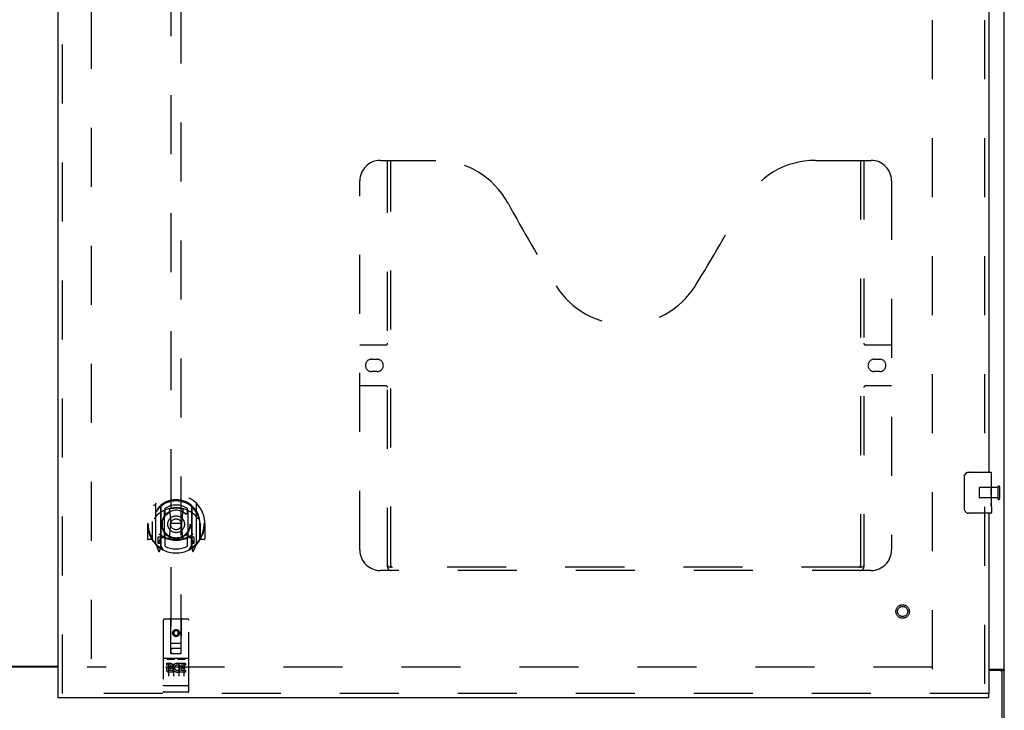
# Model space of a CAD drawing. Header units: inches. Extents: x 0 to 262, y 0 to 169.
# Tile 12 of 33: x 86 to 110, y 57 to 74. Entities that reach past the tile are written whole.
import ezdxf

# ---------------------------------------------------------------- set-up
doc = ezdxf.new("R2010")
doc.units = ezdxf.units.IN
doc.header["$LTSCALE"] = 14.384615
doc.header["$MEASUREMENT"] = 0
doc.linetypes.add('HIDDEN', pattern=[0.2, 0.1, -0.1])
doc.layers.get('0').update_dxf_attribs({"linetype": 'CONTINUOUS'})
doc.layers.add('DEFAULT_2', color=8, linetype='HIDDEN')
doc.layers.add('RIGHTHAND_DOOR_ASSEMBLY', color=7, linetype='CONTINUOUS')

msp = doc.modelspace()

# ---------------------------------------------------------------- linework, layer by layer
at = {"color": 3, "linetype": 'Continuous'}
for p, q in [((110.155, 50.377), (110.155, 122.169)), ((87.092, 57.788), (85.217, 57.788)), ((87.092, 57.773), (85.217, 57.773)), ((109.78, 57.721), (110.114, 57.721)), ((110.043, 57.69), (109.78, 57.69)), ((110.103, 50.273), (110.103, 57.63))]:
    msp.add_line(p, q, dxfattribs=at)
at = {"color": 7, "linetype": 'Continuous'}
msp.add_line((110.051, 57.691), (110.155, 57.691), dxfattribs=at)
for points in [[(110.033, 57.721), (110.032, 57.72), (110.032, 57.719), (110.032, 57.717), (110.032, 57.716), (110.033, 57.714), (110.033, 57.713), (110.034, 57.711), (110.035, 57.709), (110.037, 57.708), (110.038, 57.707), (110.039, 57.705), (110.041, 57.704)], [(110.041, 57.704), (110.044, 57.702), (110.045, 57.7), (110.047, 57.699), (110.048, 57.698), (110.049, 57.696), (110.05, 57.695), (110.05, 57.693), (110.051, 57.692), (110.051, 57.691)]]:
    msp.add_lwpolyline(points, dxfattribs=at)
at = {"color": 3, "linetype": 'Continuous'}
for points in [[(110.114, 57.721), (110.116, 57.72), (110.118, 57.718), (110.12, 57.717), (110.123, 57.715), (110.126, 57.714), (110.129, 57.712), (110.135, 57.709)], [(110.135, 57.709), (110.138, 57.708), (110.141, 57.706), (110.143, 57.705), (110.146, 57.703), (110.148, 57.702), (110.15, 57.7), (110.152, 57.698), (110.153, 57.697), (110.154, 57.695), (110.154, 57.694), (110.155, 57.692), (110.155, 57.691)]]:
    msp.add_lwpolyline(points, dxfattribs=at)
msp.add_arc((110.043, 57.63), 0.06, 0, 90, dxfattribs=at)
at = {"layer": 'DEFAULT_2', "color": 8, "linetype": 'HIDDEN'}
for p, q in [((108.405, 57.721), (108.405, 118.825)), ((87.905, 57.975), (87.905, 118.572)), ((109.997, 62.165), (109.997, 61.881)), ((110.04, 62.165), (110.04, 61.881)), ((109.54, 62.137), (109.54, 61.909)), ((109.997, 62.147), (109.55, 62.147)), ((109.997, 61.899), (109.55, 61.899)), ((108.405, 57.773), (87.801, 57.773))]:
    msp.add_line(p, q, dxfattribs=at)
for centre, radius, start, end in [((110.019, 62.165), 0.0215, 0, 180), ((109.55, 62.137), 0.01, 90, 180), ((109.55, 61.909), 0.01, 180, 270), ((110.019, 61.881), 0.0215, 180, 360)]:
    msp.add_arc(centre, radius, start, end, dxfattribs=at)
at = {"layer": 'RIGHTHAND_DOOR_ASSEMBLY', "color": 3, "linetype": 'Continuous'}
for p, q in [((87.092, 57.127), (87.092, 119.419)), ((109.78, 87.773), (109.78, 62.523)), ((109.78, 61.523), (109.78, 57.127)), ((109.78, 57.023), (87.092, 57.023))]:
    msp.add_line(p, q, dxfattribs=at)
at = {"layer": 'RIGHTHAND_DOOR_ASSEMBLY', "color": 8, "linetype": 'HIDDEN'}
for p, q in [((87.196, 57.127), (87.196, 119.419)), ((109.676, 87.928), (109.676, 62.368)), ((89.842, 86.103), (89.842, 58.101)), ((90.092, 58.101), (90.092, 86.103)), ((94.946, 70.127), (96.301, 70.127)), ((95.121, 60.217), (95.121, 70.127)), ((95.201, 60.247), (95.201, 70.127)), ((105.551, 70.127), (106.906, 70.127)), ((106.651, 70.127), (106.651, 60.247)), ((106.731, 70.127), (106.731, 60.217)), ((94.446, 60.627), (94.446, 69.627)), ((107.406, 69.627), (107.406, 60.627)), ((94.446, 65.627), (95.081, 65.627)), ((106.771, 65.627), (107.406, 65.627)), ((94.732, 65.277), (94.869, 65.277)), ((106.982, 65.277), (107.119, 65.277)), ((94.869, 64.977), (94.732, 64.977)), ((107.119, 64.977), (106.982, 64.977)), ((95.081, 64.627), (94.446, 64.627)), ((107.406, 64.627), (106.771, 64.627)), ((89.467, 61.755), (89.467, 60.787)), ((89.585, 61.701), (89.585, 60.685)), ((90.35, 61.701), (90.35, 60.685)), ((90.467, 60.787), (90.467, 61.755)), ((89.592, 61.676), (89.592, 60.673)), ((89.685, 60.953), (89.685, 61.584)), ((89.692, 61.636), (89.692, 61.534)), ((89.805, 61.61), (89.835, 61.271)), ((90.13, 61.61), (90.1, 61.271)), ((90.242, 61.534), (90.242, 61.636)), ((90.25, 61.584), (90.25, 60.953)), ((90.342, 61.676), (90.342, 60.673)), ((109.676, 61.678), (109.676, 57.127)), ((89.282, 61.271), (89.267, 61.271)), ((89.267, 61.271), (89.267, 60.898)), ((89.385, 61.271), (89.4, 61.271)), ((89.385, 61.271), (89.385, 60.883)), ((89.392, 61.318), (89.393, 61.32)), ((89.392, 60.86), (89.392, 61.318)), ((89.804, 60.927), (89.835, 61.271)), ((90.1, 61.271), (89.835, 61.271)), ((90.13, 60.927), (90.1, 61.271)), ((90.55, 61.271), (90.535, 61.271)), ((90.542, 61.318), (90.542, 61.32)), ((90.542, 60.86), (90.542, 61.318)), ((90.55, 61.271), (90.55, 60.883)), ((90.667, 61.271), (90.652, 61.271)), ((90.667, 61.271), (90.667, 60.898)), ((89.692, 60.972), (89.692, 60.72)), ((90.242, 60.72), (90.242, 60.972)), ((89.385, 60.883), (89.282, 60.883)), ((89.385, 60.883), (89.393, 60.898)), ((89.472, 60.777), (89.542, 60.601)), ((89.585, 60.942), (89.525, 60.942)), ((89.525, 60.942), (89.525, 60.792)), ((89.525, 60.792), (89.592, 60.792)), ((89.563, 60.845), (89.533, 60.8)), ((89.662, 60.623), (89.592, 60.732)), ((89.595, 60.905), (89.595, 60.698)), ((89.685, 60.943), (89.612, 60.943)), ((89.681, 60.925), (89.615, 60.925)), ((90.322, 60.943), (90.25, 60.943)), ((90.32, 60.925), (90.254, 60.925)), ((90.342, 60.732), (90.272, 60.623)), ((90.34, 60.698), (90.34, 60.905)), ((90.342, 60.792), (90.41, 60.792)), ((90.41, 60.942), (90.35, 60.942)), ((90.402, 60.8), (90.372, 60.845)), ((90.393, 60.601), (90.463, 60.777)), ((90.41, 60.792), (90.41, 60.942)), ((90.542, 60.898), (90.55, 60.883)), ((90.652, 60.883), (90.55, 60.883)), ((89.563, 60.681), (89.568, 60.678)), ((89.571, 60.604), (89.585, 60.685)), ((90.35, 60.685), (90.364, 60.604)), ((90.371, 60.681), (90.371, 60.681)), ((90.371, 60.681), (90.371, 60.681)), ((90.371, 60.681), (90.371, 60.681)), ((106.906, 60.127), (94.946, 60.127)), ((106.647, 60.207), (95.205, 60.207)), ((89.655, 58.911), (89.655, 57.186)), ((90.25, 58.941), (89.685, 58.941)), ((89.841, 58.101), (89.837, 58.911)), ((90.094, 58.101), (90.097, 58.911)), ((90.28, 57.186), (90.28, 58.911)), ((89.967, 58.673), (89.905, 58.637)), ((89.905, 58.637), (89.915, 58.632)), ((89.905, 58.637), (89.905, 58.565)), ((89.905, 58.565), (89.915, 58.571)), ((89.905, 58.565), (89.967, 58.529)), ((89.967, 58.662), (89.915, 58.632)), ((89.915, 58.632), (89.915, 58.571)), ((89.915, 58.571), (89.967, 58.541)), ((90.03, 58.637), (89.967, 58.673)), ((89.967, 58.673), (89.967, 58.662)), ((90.02, 58.632), (89.967, 58.662)), ((89.967, 58.541), (90.02, 58.571)), ((89.967, 58.529), (90.03, 58.565)), ((90.03, 58.637), (90.02, 58.632)), ((90.02, 58.571), (90.02, 58.632)), ((90.03, 58.565), (90.02, 58.571)), ((90.03, 58.565), (90.03, 58.637)), ((89.84, 58.351), (90.095, 58.351)), ((89.967, 58.529), (89.967, 58.541)), ((89.841, 58.101), (89.862, 58.101)), ((89.862, 58.101), (90.072, 58.101)), ((90.052, 58.226), (89.882, 58.226)), ((90.072, 58.101), (90.094, 58.101)), ((90.25, 57.984), (89.685, 57.984)), ((89.823, 57.862), (89.73, 57.862)), ((89.73, 57.862), (89.73, 57.82)), ((89.756, 57.968), (89.928, 57.968)), ((89.78, 57.853), (89.78, 57.547)), ((89.905, 57.853), (89.905, 57.547)), ((90.006, 57.968), (90.178, 57.968)), ((90.03, 57.853), (90.03, 57.547)), ((90.04, 57.851), (90.043, 57.85)), ((90.199, 57.862), (90.043, 57.862)), ((90.043, 57.862), (90.043, 57.85)), ((90.155, 57.853), (90.155, 57.547)), ((90.199, 57.862), (90.199, 57.82)), ((89.823, 57.82), (89.73, 57.82)), ((89.827, 57.776), (89.781, 57.776)), ((89.823, 57.735), (89.794, 57.735)), ((89.887, 57.691), (89.794, 57.691)), ((89.887, 57.649), (89.794, 57.649)), ((89.887, 57.691), (89.887, 57.649)), ((90.019, 57.697), (90.036, 57.658)), ((90.043, 57.826), (90.03, 57.808)), ((90.043, 57.826), (90.043, 57.649)), ((90.199, 57.649), (90.043, 57.649)), ((90.199, 57.82), (90.086, 57.82)), ((90.086, 57.82), (90.086, 57.776)), ((90.178, 57.776), (90.086, 57.776)), ((90.178, 57.734), (90.086, 57.734)), ((90.086, 57.734), (90.086, 57.691)), ((90.199, 57.691), (90.086, 57.691)), ((90.178, 57.776), (90.178, 57.734)), ((90.199, 57.691), (90.199, 57.649)), ((109.78, 57.127), (87.092, 57.127)), ((89.673, 57.315), (89.672, 57.315)), ((89.674, 57.314), (89.673, 57.315)), ((89.673, 57.315), (89.673, 57.315)), ((89.675, 57.314), (89.674, 57.314)), ((89.676, 57.314), (89.675, 57.314)), ((89.677, 57.314), (89.676, 57.314)), ((89.678, 57.314), (89.677, 57.314)), ((89.677, 57.314), (89.677, 57.314)), ((89.679, 57.314), (89.678, 57.314)), ((89.68, 57.314), (89.679, 57.314)), ((89.681, 57.314), (89.68, 57.314)), ((89.682, 57.314), (89.681, 57.314)), ((89.681, 57.314), (89.681, 57.314)), ((89.683, 57.314), (89.682, 57.314)), ((89.684, 57.314), (89.683, 57.314)), ((89.685, 57.314), (89.684, 57.314)), ((90.25, 57.314), (89.685, 57.314)), ((90.25, 57.156), (89.685, 57.156)), ((90.25, 57.314), (90.251, 57.314)), ((90.251, 57.314), (90.252, 57.314)), ((90.252, 57.314), (90.253, 57.314)), ((90.253, 57.314), (90.254, 57.314)), ((90.254, 57.314), (90.255, 57.314)), ((90.254, 57.314), (90.254, 57.314)), ((90.255, 57.314), (90.256, 57.314)), ((90.256, 57.314), (90.257, 57.314)), ((90.257, 57.314), (90.258, 57.314)), ((90.258, 57.314), (90.259, 57.314)), ((90.259, 57.314), (90.26, 57.314)), ((90.259, 57.314), (90.259, 57.314)), ((90.26, 57.314), (90.261, 57.314)), ((90.261, 57.314), (90.262, 57.315)), ((90.262, 57.315), (90.263, 57.315)), ((90.262, 57.315), (90.262, 57.315)), ((90.263, 57.315), (90.264, 57.315))]:
    msp.add_line(p, q, dxfattribs=at)
at = {"layer": 'RIGHTHAND_DOOR_ASSEMBLY', "color": 7, "linetype": 'Continuous'}
for p, q in [((109.185, 61.623), (109.185, 62.423)), ((109.285, 62.523), (109.825, 62.523)), ((109.84, 61.945), (109.84, 62.508)), ((109.84, 62.369), (109.833, 62.369)), ((109.833, 62.369), (109.833, 62.139)), ((109.84, 62.202), (109.833, 62.202)), ((109.84, 62.139), (109.833, 62.139)), ((109.84, 62.103), (109.834, 62.103)), ((109.838, 61.971), (109.84, 61.971)), ((109.84, 61.685), (109.84, 61.942)), ((109.84, 61.908), (109.833, 61.908)), ((109.833, 61.908), (109.833, 61.772)), ((109.834, 61.741), (109.84, 61.741)), ((109.84, 61.684), (109.84, 61.538)), ((109.825, 61.523), (109.285, 61.523)), ((87.092, 57.023), (87.092, 57.127)), ((109.78, 57.023), (109.78, 57.127))]:
    msp.add_line(p, q, dxfattribs=at)
for points in [[(109.185, 62.423), (109.185, 62.43), (109.186, 62.436), (109.187, 62.442), (109.188, 62.448), (109.19, 62.454), (109.192, 62.46)], [(109.838, 61.969), (109.836, 62.003), (109.835, 62.015), (109.834, 62.027), (109.833, 62.04), (109.833, 62.053), (109.833, 62.065), (109.833, 62.078), (109.833, 62.091), (109.834, 62.104), (109.835, 62.116), (109.836, 62.128)], [(109.84, 61.942), (109.84, 61.95), (109.839, 61.959), (109.838, 61.969)], [(109.835, 61.735), (109.834, 61.744), (109.833, 61.753), (109.833, 61.763), (109.833, 61.772)], [(109.837, 61.711), (109.836, 61.719), (109.835, 61.727), (109.835, 61.735)], [(109.84, 61.684), (109.84, 61.688), (109.839, 61.692), (109.839, 61.698), (109.837, 61.711)], [(109.192, 61.587), (109.19, 61.593), (109.188, 61.599), (109.187, 61.605), (109.186, 61.611), (109.185, 61.617), (109.185, 61.623)]]:
    msp.add_lwpolyline(points, dxfattribs=at)
at = {"layer": 'RIGHTHAND_DOOR_ASSEMBLY', "color": 8, "linetype": 'HIDDEN'}
for points in [[(89.422, 61.71), (89.423, 61.711), (89.423, 61.711), (89.424, 61.712), (89.425, 61.713), (89.425, 61.714), (89.426, 61.715), (89.427, 61.715), (89.428, 61.716), (89.428, 61.717), (89.429, 61.718), (89.43, 61.718), (89.431, 61.719), (89.432, 61.72), (89.432, 61.721), (89.433, 61.721), (89.434, 61.722), (89.435, 61.723), (89.436, 61.723), (89.436, 61.724), (89.437, 61.724), (89.438, 61.725), (89.439, 61.726), (89.44, 61.726), (89.441, 61.727), (89.442, 61.727), (89.442, 61.728), (89.443, 61.728), (89.444, 61.729), (89.445, 61.729), (89.446, 61.73), (89.447, 61.73), (89.448, 61.731), (89.449, 61.731), (89.45, 61.732)], [(90.485, 61.732), (90.486, 61.731), (90.487, 61.731), (90.488, 61.73), (90.489, 61.73), (90.49, 61.729), (90.49, 61.729), (90.491, 61.728), (90.492, 61.728), (90.493, 61.727), (90.494, 61.727), (90.495, 61.726), (90.496, 61.726), (90.497, 61.725), (90.497, 61.724), (90.498, 61.724), (90.499, 61.723), (90.5, 61.723), (90.501, 61.722), (90.502, 61.721), (90.502, 61.721), (90.503, 61.72), (90.504, 61.719), (90.505, 61.718), (90.505, 61.718), (90.506, 61.717), (90.507, 61.716), (90.508, 61.715), (90.508, 61.715), (90.509, 61.714), (90.51, 61.713), (90.511, 61.712), (90.511, 61.711), (90.512, 61.711), (90.513, 61.71)], [(89.513, 61.486), (89.511, 61.485), (89.51, 61.483), (89.508, 61.482), (89.507, 61.48), (89.505, 61.479), (89.504, 61.477), (89.502, 61.476), (89.5, 61.474), (89.498, 61.472), (89.497, 61.47), (89.495, 61.468), (89.493, 61.466), (89.491, 61.464), (89.489, 61.462), (89.487, 61.46), (89.485, 61.457), (89.483, 61.455), (89.481, 61.452), (89.479, 61.45), (89.477, 61.447), (89.474, 61.444), (89.472, 61.441), (89.47, 61.438), (89.468, 61.435), (89.465, 61.432), (89.463, 61.428), (89.46, 61.424), (89.458, 61.421), (89.455, 61.417), (89.452, 61.413), (89.45, 61.409), (89.447, 61.404), (89.444, 61.399), (89.441, 61.395), (89.438, 61.39), (89.435, 61.384)], [(89.779, 61.628), (89.785, 61.629), (89.79, 61.631), (89.796, 61.632), (89.801, 61.633), (89.806, 61.635), (89.812, 61.636), (89.817, 61.637), (89.823, 61.638), (89.828, 61.64), (89.834, 61.641), (89.839, 61.642), (89.845, 61.643), (89.85, 61.644), (89.856, 61.645), (89.861, 61.645), (89.867, 61.646), (89.872, 61.647), (89.878, 61.648), (89.884, 61.648), (89.889, 61.649), (89.895, 61.65), (89.9, 61.65), (89.906, 61.651), (89.911, 61.651), (89.917, 61.652), (89.923, 61.652), (89.928, 61.652), (89.934, 61.653), (89.939, 61.653), (89.945, 61.653), (89.951, 61.653), (89.956, 61.653), (89.962, 61.653), (89.967, 61.653), (89.973, 61.653), (89.979, 61.653), (89.984, 61.653), (89.99, 61.653), (89.995, 61.653), (90.001, 61.653), (90.006, 61.652), (90.012, 61.652), (90.018, 61.652), (90.023, 61.651), (90.029, 61.651), (90.034, 61.65), (90.04, 61.65), (90.046, 61.649), (90.051, 61.648), (90.057, 61.648), (90.062, 61.647), (90.068, 61.646), (90.073, 61.645), (90.079, 61.645), (90.084, 61.644), (90.09, 61.643), (90.095, 61.642), (90.101, 61.641), (90.106, 61.64), (90.112, 61.638), (90.117, 61.637), (90.123, 61.636), (90.128, 61.635), (90.134, 61.633), (90.139, 61.632), (90.144, 61.631), (90.15, 61.629), (90.155, 61.628)], [(90.5, 61.384), (90.497, 61.39), (90.494, 61.395), (90.491, 61.399), (90.488, 61.404), (90.485, 61.409), (90.482, 61.413), (90.48, 61.417), (90.477, 61.421), (90.474, 61.424), (90.472, 61.428), (90.47, 61.432), (90.467, 61.435), (90.465, 61.438), (90.462, 61.441), (90.46, 61.444), (90.458, 61.447), (90.456, 61.45), (90.454, 61.452), (90.452, 61.455), (90.45, 61.457), (90.448, 61.46), (90.446, 61.462), (90.444, 61.464), (90.442, 61.466), (90.44, 61.468), (90.438, 61.47), (90.436, 61.472), (90.435, 61.474), (90.433, 61.476), (90.431, 61.477), (90.429, 61.479), (90.428, 61.48), (90.426, 61.482), (90.425, 61.483), (90.423, 61.485), (90.422, 61.486)], [(89.45, 60.81), (89.449, 60.811), (89.448, 60.811), (89.447, 60.812), (89.446, 60.812), (89.445, 60.813), (89.444, 60.813), (89.443, 60.814), (89.442, 60.814), (89.442, 60.815), (89.441, 60.815), (89.44, 60.816), (89.439, 60.816), (89.438, 60.817), (89.437, 60.817), (89.436, 60.818), (89.436, 60.819), (89.435, 60.819), (89.434, 60.82), (89.433, 60.821), (89.432, 60.821), (89.432, 60.822), (89.431, 60.823), (89.43, 60.823), (89.429, 60.824), (89.428, 60.825), (89.428, 60.826), (89.427, 60.826), (89.426, 60.827), (89.425, 60.828), (89.425, 60.829), (89.424, 60.83), (89.423, 60.83), (89.423, 60.831), (89.422, 60.832)], [(90.513, 60.832), (90.512, 60.831), (90.511, 60.83), (90.511, 60.83), (90.51, 60.829), (90.509, 60.828), (90.508, 60.827), (90.508, 60.826), (90.507, 60.826), (90.506, 60.825), (90.505, 60.824), (90.505, 60.823), (90.504, 60.823), (90.503, 60.822), (90.502, 60.821), (90.502, 60.821), (90.501, 60.82), (90.5, 60.819), (90.499, 60.819), (90.498, 60.818), (90.497, 60.817), (90.497, 60.817), (90.496, 60.816), (90.495, 60.816), (90.494, 60.815), (90.493, 60.815), (90.492, 60.814), (90.491, 60.814), (90.49, 60.813), (90.49, 60.813), (90.489, 60.812), (90.488, 60.812), (90.487, 60.811), (90.486, 60.811), (90.485, 60.81)], [(95.111, 60.247), (95.127, 60.237), (95.143, 60.227), (95.159, 60.219), (95.174, 60.213), (95.19, 60.209), (95.205, 60.207)], [(106.647, 60.207), (106.662, 60.209), (106.677, 60.213), (106.693, 60.219), (106.709, 60.227), (106.725, 60.237), (106.741, 60.247)], [(89.75, 57.967), (89.75, 57.967), (89.75, 57.967), (89.75, 57.967), (89.75, 57.967), (89.75, 57.967), (89.75, 57.967), (89.75, 57.967), (89.751, 57.967), (89.751, 57.967), (89.751, 57.967), (89.751, 57.967), (89.751, 57.967), (89.751, 57.967), (89.751, 57.967), (89.751, 57.967), (89.751, 57.967), (89.752, 57.967), (89.752, 57.967), (89.752, 57.967), (89.752, 57.967), (89.752, 57.968), (89.752, 57.968), (89.752, 57.968), (89.753, 57.968), (89.753, 57.968), (89.753, 57.968), (89.753, 57.968), (89.753, 57.968), (89.753, 57.968), (89.753, 57.968), (89.754, 57.968), (89.754, 57.968), (89.754, 57.968), (89.754, 57.968), (89.754, 57.968), (89.754, 57.968), (89.755, 57.968), (89.755, 57.968), (89.755, 57.968), (89.755, 57.968), (89.755, 57.968), (89.756, 57.968), (89.756, 57.968), (89.756, 57.968), (89.756, 57.968)], [(89.928, 57.968), (89.928, 57.968), (89.929, 57.968), (89.929, 57.968), (89.929, 57.968), (89.929, 57.968), (89.929, 57.968), (89.93, 57.968), (89.93, 57.968), (89.93, 57.968), (89.93, 57.968), (89.93, 57.968), (89.931, 57.968), (89.931, 57.968), (89.931, 57.968), (89.931, 57.968), (89.931, 57.968), (89.931, 57.968), (89.932, 57.968), (89.932, 57.968), (89.932, 57.968), (89.932, 57.968), (89.932, 57.968), (89.932, 57.968), (89.932, 57.968), (89.933, 57.968), (89.933, 57.967), (89.933, 57.967), (89.933, 57.967), (89.933, 57.967), (89.933, 57.967), (89.933, 57.967), (89.933, 57.967), (89.934, 57.967), (89.934, 57.967), (89.934, 57.967), (89.934, 57.967), (89.934, 57.967), (89.934, 57.967), (89.934, 57.967), (89.934, 57.967), (89.934, 57.967), (89.934, 57.967), (89.935, 57.967), (89.935, 57.967), (89.935, 57.967), (89.935, 57.967)], [(90, 57.967), (90, 57.967), (90, 57.967), (90, 57.967), (90, 57.967), (90, 57.967), (90, 57.967), (90, 57.967), (90.001, 57.967), (90.001, 57.967), (90.001, 57.967), (90.001, 57.967), (90.001, 57.967), (90.001, 57.967), (90.001, 57.967), (90.001, 57.967), (90.001, 57.967), (90.002, 57.967), (90.002, 57.967), (90.002, 57.967), (90.002, 57.967), (90.002, 57.968), (90.002, 57.968), (90.002, 57.968), (90.003, 57.968), (90.003, 57.968), (90.003, 57.968), (90.003, 57.968), (90.003, 57.968), (90.003, 57.968), (90.003, 57.968), (90.004, 57.968), (90.004, 57.968), (90.004, 57.968), (90.004, 57.968), (90.004, 57.968), (90.004, 57.968), (90.005, 57.968), (90.005, 57.968), (90.005, 57.968), (90.005, 57.968), (90.005, 57.968), (90.006, 57.968), (90.006, 57.968), (90.006, 57.968), (90.006, 57.968)], [(90.178, 57.968), (90.178, 57.968), (90.179, 57.968), (90.179, 57.968), (90.179, 57.968), (90.179, 57.968), (90.179, 57.968), (90.18, 57.968), (90.18, 57.968), (90.18, 57.968), (90.18, 57.968), (90.18, 57.968), (90.181, 57.968), (90.181, 57.968), (90.181, 57.968), (90.181, 57.968), (90.181, 57.968), (90.181, 57.968), (90.182, 57.968), (90.182, 57.968), (90.182, 57.968), (90.182, 57.968), (90.182, 57.968), (90.182, 57.968), (90.182, 57.968), (90.183, 57.968), (90.183, 57.967), (90.183, 57.967), (90.183, 57.967), (90.183, 57.967), (90.183, 57.967), (90.183, 57.967), (90.183, 57.967), (90.184, 57.967), (90.184, 57.967), (90.184, 57.967), (90.184, 57.967), (90.184, 57.967), (90.184, 57.967), (90.184, 57.967), (90.184, 57.967), (90.184, 57.967), (90.184, 57.967), (90.185, 57.967), (90.185, 57.967), (90.185, 57.967), (90.185, 57.967)], [(89.672, 57.315), (89.671, 57.315), (89.671, 57.315), (89.67, 57.315), (89.67, 57.315), (89.67, 57.315), (89.669, 57.315), (89.669, 57.315), (89.669, 57.315), (89.668, 57.315), (89.668, 57.315), (89.667, 57.315), (89.667, 57.315), (89.667, 57.315), (89.666, 57.316), (89.666, 57.316), (89.666, 57.316), (89.665, 57.316), (89.665, 57.316), (89.665, 57.316), (89.665, 57.316), (89.664, 57.316), (89.664, 57.316), (89.664, 57.316), (89.663, 57.316), (89.663, 57.316), (89.663, 57.316), (89.662, 57.316), (89.662, 57.317), (89.662, 57.317), (89.662, 57.317), (89.661, 57.317), (89.661, 57.317), (89.661, 57.317), (89.661, 57.317), (89.66, 57.317), (89.66, 57.317), (89.66, 57.317), (89.66, 57.317), (89.659, 57.317), (89.659, 57.318), (89.659, 57.318), (89.659, 57.318), (89.659, 57.318), (89.658, 57.318), (89.658, 57.318), (89.658, 57.318), (89.658, 57.318), (89.658, 57.318), (89.657, 57.318), (89.657, 57.318), (89.657, 57.319), (89.657, 57.319), (89.657, 57.319), (89.657, 57.319), (89.657, 57.319), (89.656, 57.319), (89.656, 57.319), (89.656, 57.319), (89.656, 57.319), (89.656, 57.319), (89.656, 57.32), (89.656, 57.32), (89.656, 57.32), (89.655, 57.32), (89.655, 57.32), (89.655, 57.32), (89.655, 57.32), (89.655, 57.32), (89.655, 57.32), (89.655, 57.32), (89.655, 57.321), (89.655, 57.321), (89.655, 57.321), (89.655, 57.321), (89.655, 57.321), (89.655, 57.321), (89.655, 57.321), (89.655, 57.321), (89.655, 57.321)], [(90.264, 57.315), (90.264, 57.315), (90.265, 57.315), (90.265, 57.315), (90.265, 57.315), (90.266, 57.315), (90.266, 57.315), (90.266, 57.315), (90.267, 57.315), (90.267, 57.315), (90.268, 57.315), (90.268, 57.315), (90.268, 57.316), (90.269, 57.316), (90.269, 57.316), (90.269, 57.316), (90.269, 57.316), (90.27, 57.316), (90.27, 57.316), (90.27, 57.316), (90.271, 57.316), (90.271, 57.316), (90.271, 57.316), (90.272, 57.316), (90.272, 57.316), (90.272, 57.316), (90.272, 57.317), (90.273, 57.317), (90.273, 57.317), (90.273, 57.317), (90.274, 57.317), (90.274, 57.317), (90.274, 57.317), (90.274, 57.317), (90.275, 57.317), (90.275, 57.317), (90.275, 57.317), (90.275, 57.317), (90.275, 57.318), (90.276, 57.318), (90.276, 57.318), (90.276, 57.318), (90.276, 57.318), (90.276, 57.318), (90.277, 57.318), (90.277, 57.318), (90.277, 57.318), (90.277, 57.318), (90.277, 57.318), (90.278, 57.319), (90.278, 57.319), (90.278, 57.319), (90.278, 57.319), (90.278, 57.319), (90.278, 57.319), (90.278, 57.319), (90.279, 57.319), (90.279, 57.319), (90.279, 57.319), (90.279, 57.32), (90.279, 57.32), (90.279, 57.32), (90.279, 57.32), (90.279, 57.32), (90.279, 57.32), (90.279, 57.32), (90.279, 57.32), (90.28, 57.32), (90.28, 57.32), (90.28, 57.321), (90.28, 57.321), (90.28, 57.321), (90.28, 57.321), (90.28, 57.321), (90.28, 57.321), (90.28, 57.321), (90.28, 57.321), (90.28, 57.321)]]:
    msp.add_lwpolyline(points, dxfattribs=at)
for centre, radius in [((89.967, 61.253), 0.35), ((89.967, 61.253), 0.335), ((89.967, 61.253), 0.205), ((89.967, 61.253), 0.133), ((107.676, 59.127), 0.164), ((107.676, 59.127), 0.124), ((89.967, 58.601), 0.085), ((89.967, 58.601), 0.0845)]:
    msp.add_circle(centre, radius, dxfattribs=at)
for centre, radius, start, end in [((94.946, 69.627), 0.5, 90, 180), ((96.301, 68.127), 2, 28.4813, 90), ((105.551, 68.127), 2, 90, 151.5187), ((106.906, 69.627), 0.5, 0, 90), ((132.609, 87.826), 39.307, 208.4813, 211.8705), ((69.243, 87.826), 39.307, 328.1295, 331.5187), ((100.926, 68.127), 2, 211.8705, 328.1295), ((95.081, 65.667), 0.04, 270, 360), ((106.771, 65.667), 0.04, 180, 270), ((94.732, 65.127), 0.15, 90, 270), ((94.869, 65.127), 0.15, 270, 90), ((106.982, 65.127), 0.15, 90, 270), ((107.119, 65.127), 0.15, 270, 90), ((95.081, 64.587), 0.04, 0, 90), ((106.771, 64.587), 0.04, 90, 180), ((89.967, 61.271), 0.7, 305.5126, 234.4874), ((89.967, 61.268), 0.583, 0.2464, 179.7536), ((89.967, 61.243), 0.58, 7.6622, 172.3378), ((89.482, 61.755), 0.015, 135.0748, 180), ((89.6, 61.701), 0.015, 130.3587, 180), ((89.612, 61.676), 0.02, 129.3378, 179.9984), ((89.967, 61.243), 0.48, 55.0461, 124.9539), ((90.322, 61.676), 0.02, 0, 50.6594), ((90.335, 61.701), 0.015, 0, 49.6413), ((90.452, 61.755), 0.015, 0, 44.9252), ((89.967, 60.953), 0.7, 49.529, 130.471), ((89.7, 61.584), 0.015, 112.9863, 180), ((89.722, 61.534), 0.03, 180, 311.1261), ((89.967, 61.253), 0.343, 48.8739, 131.1261), ((89.785, 61.608), 0.02, 5.0796, 105.5752), ((90.15, 61.608), 0.02, 74.4248, 174.9204), ((90.212, 61.534), 0.03, 228.8739, 360), ((90.235, 61.584), 0.015, 0, 67.0137), ((89.967, 61.271), 0.685, 180, 213.0115), ((89.412, 61.318), 0.02, 172.3378, 180), ((90.522, 61.318), 0.02, 0, 7.6622), ((89.967, 61.271), 0.685, 326.9885, 360), ((89.967, 61.583), 0.7, 233.2319, 306.7681), ((89.722, 60.972), 0.03, 48.8739, 180), ((89.967, 61.253), 0.343, 228.8739, 311.1261), ((90.212, 60.972), 0.03, 0, 131.1261), ((89.282, 60.898), 0.015, 180, 270), ((89.412, 60.86), 0.02, 180, 215.2961), ((89.967, 61.253), 0.7, 215.2961, 324.7039), ((89.482, 60.787), 0.015, 180, 224.9252), ((89.537, 60.797), 0.005, 147.3208, 270), ((89.404, 60.947), 0.188, 327.3208, 360), ((89.612, 60.923), 0.02, 90, 180), ((89.615, 60.905), 0.02, 90, 180), ((89.681, 60.905), 0.02, 66.536, 90), ((89.7, 60.953), 0.015, 180, 247.0137), ((89.967, 61.565), 0.7, 246.536, 293.464), ((89.784, 60.929), 0.02, 254.3869, 354.9204), ((90.15, 60.929), 0.02, 185.0796, 285.6131), ((90.235, 60.953), 0.015, 292.9863, 360), ((90.254, 60.905), 0.02, 90, 113.464), ((90.32, 60.905), 0.02, 0, 90), ((90.322, 60.923), 0.02, 0, 90), ((90.53, 60.947), 0.188, 180, 212.6792), ((90.397, 60.797), 0.005, 270, 32.6792), ((90.452, 60.787), 0.015, 315.0748, 360), ((90.522, 60.86), 0.02, 324.7039, 360), ((90.652, 60.898), 0.015, 270, 360), ((89.556, 60.607), 0.015, 201.8041, 350), ((89.572, 60.717), 0.02, 234.4874, 360), ((89.575, 60.698), 0.02, 234.7457, 360), ((89.612, 60.673), 0.02, 180, 238.5295), ((89.967, 61.253), 0.6, 242.7204, 297.2796), ((90.322, 60.673), 0.02, 301.4688, 359.9992), ((90.36, 60.698), 0.02, 180, 305.2543), ((90.362, 60.717), 0.02, 180, 305.5126), ((90.379, 60.607), 0.015, 190, 338.1959), ((94.946, 60.627), 0.5, 180, 270), ((106.906, 60.627), 0.5, 270, 360), ((95.241, 60.247), 0.04, 180, 270), ((106.611, 60.247), 0.04, 270, 360), ((95.211, 60.217), 0.09, 180, 270), ((106.641, 60.217), 0.09, 270, 360), ((89.685, 58.911), 0.03, 90, 180), ((89.807, 58.911), 0.03, 0, 90), ((90.127, 58.911), 0.03, 90, 180), ((90.25, 58.911), 0.03, 0, 90), ((89.882, 58.186), 0.04, 90, 180), ((89.882, 58.141), 0.04, 180, 270), ((90.052, 58.186), 0.04, 0, 90), ((90.052, 58.141), 0.04, 270, 360), ((89.685, 58.014), 0.03, 180, 270), ((89.823, 57.798), 0.0635, 270, 90), ((89.993, 57.755), 0.107, 64.2636, 293.4027), ((90.25, 58.014), 0.03, 270, 360), ((89.794, 57.713), 0.0644, 102.2995, 270.0775), ((89.794, 57.713), 0.0219, 89.9011, 270), ((89.823, 57.798), 0.0219, 280.307, 90), ((89.993, 57.755), 0.0639, 54.8895, 293.4026), ((89.685, 57.186), 0.03, 180, 270), ((90.25, 57.186), 0.03, 270, 360)]:
    msp.add_arc(centre, radius, start, end, dxfattribs=at)
at = {"layer": 'RIGHTHAND_DOOR_ASSEMBLY', "color": 7, "linetype": 'Continuous'}
for centre, radius, start, end in [((109.285, 62.423), 0.1, 90, 158.7946), ((109.825, 62.508), 0.015, 0, 90), ((109.285, 61.623), 0.1, 201.1999, 270), ((109.825, 61.538), 0.015, 270, 360)]:
    msp.add_arc(centre, radius, start, end, dxfattribs=at)
msp.add_ellipse((109.577, 62.107), major_axis=(0.263, 0), ratio=0.432808, start_param=0, end_param=0.179988, dxfattribs=at)

doc.saveas('drawing.dxf')
